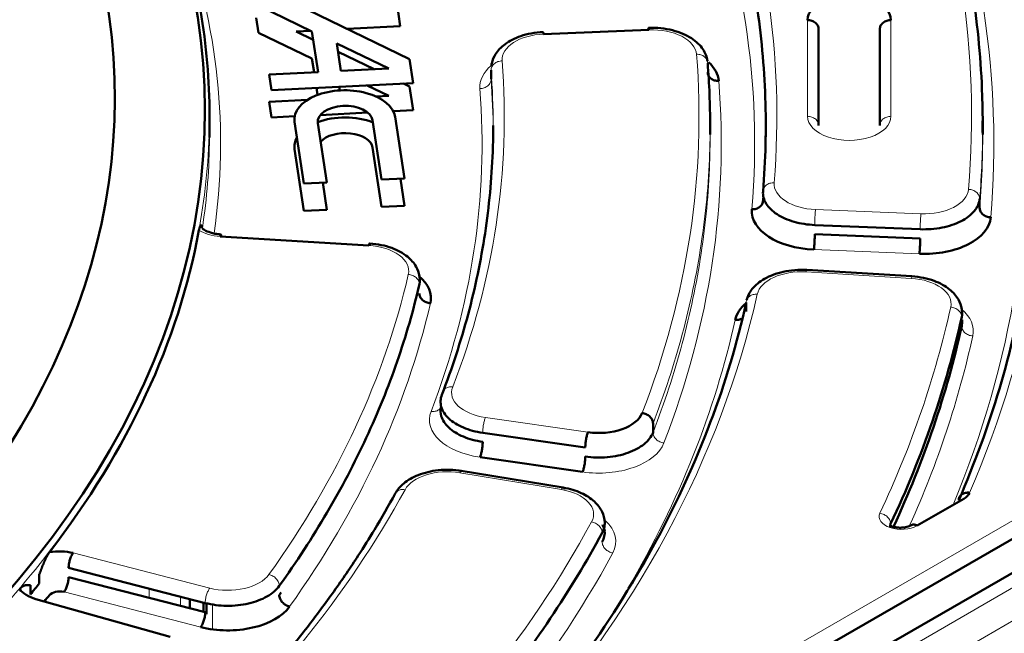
# Model space of a CAD drawing. Header units: millimetres. Extents: x 5 to 414, y 5 to 290.
# Tile 66 of 83: x 358 to 367, y 200 to 206. Entities that reach past the tile are written whole.
import ezdxf

# ---------------------------------------------------------------- set-up
doc = ezdxf.new("R2010")
doc.units = ezdxf.units.MM
doc.layers.add('1', color=7, linetype='Continuous', true_color=0xffffff)

msp = doc.modelspace()

# ---------------------------------------------------------------- linework, layer by layer
at = {"layer": '1', "color": 18, "linetype": 'Continuous', "lineweight": 50}
for p, q in [((360.47448, 205.89204), (360.95473, 205.65938)), ((361.8308, 205.40979), (360.81244, 205.90314)), ((361.71623, 205.92084), (361.74887, 205.70549)), ((360.47448, 205.64709), (360.45404, 205.78199)), ((361.74887, 205.70549), (361.27033, 205.68132)), ((365.50871, 204.81376), (365.50871, 205.67979)), ((366.05871, 205.67979), (366.05871, 204.81376)), ((360.95473, 205.41443), (360.47448, 205.64709)), ((360.94354, 205.66481), (360.81244, 205.65819)), ((360.81244, 205.65819), (360.96621, 205.58369)), ((360.95473, 205.65938), (361.01022, 205.2932)), ((363.98413, 205.67326), (363.03616, 205.63499)), ((361.1781, 205.55117), (361.64446, 205.32524)), ((361.21562, 205.30358), (361.1781, 205.55117)), ((360.97339, 205.29134), (360.95473, 205.41443)), ((361.18958, 205.47548), (361.51337, 205.31862)), ((361.64446, 205.32524), (361.21562, 205.30358)), ((361.86343, 205.19444), (361.8308, 205.40979)), ((361.01022, 205.2932), (360.56861, 205.2709)), ((360.56861, 205.2709), (360.58994, 205.13011)), ((362.56455, 205.3101), (362.56455, 205.22845)), ((360.58994, 205.13011), (361.86343, 205.19444)), ((361.00425, 205.08763), (360.99472, 205.15056)), ((361.20012, 205.16093), (361.20506, 205.1283)), ((361.64446, 205.08029), (361.45176, 205.17365)), ((361.77856, 205.19015), (361.8308, 205.16484)), ((361.8308, 205.16484), (361.86343, 204.94949)), ((361.52909, 205.07446), (361.64446, 205.08029)), ((360.56861, 205.02595), (360.9142, 205.0434)), ((360.58994, 204.88516), (360.56861, 205.02595)), ((360.03371, 204.73179), (360.03371, 204.90219)), ((360.79963, 204.89575), (360.58994, 204.88516)), ((361.45641, 204.92893), (361.02955, 204.90737)), ((361.86343, 204.94949), (361.68633, 204.94054)), ((361.78652, 204.33616), (361.7025, 204.89056)), ((360.79874, 204.84491), (360.88275, 204.2905)), ((361.08815, 204.30088), (361.00729, 204.83453)), ((361.50025, 204.85943), (361.58111, 204.32578)), ((364.53371, 204.73124), (364.53371, 204.81464)), ((366.98371, 204.73124), (366.98371, 204.81464)), ((360.88275, 204.04556), (360.79874, 204.59996)), ((361.58111, 204.08083), (361.50025, 204.61448)), ((360.88275, 204.2905), (361.08815, 204.30088)), ((361.05131, 204.29902), (361.08815, 204.05593)), ((361.58111, 204.32578), (361.78652, 204.33616)), ((361.74968, 204.3343), (361.78652, 204.09121)), ((361.78652, 204.09121), (361.58111, 204.08083)), ((366.95612, 204.15367), (366.95612, 204.07202)), ((372.84709, 204.02104), (344.91533, 187.89463)), ((361.08815, 204.05593), (360.88275, 204.04556)), ((363.25161, 198.78756), (372.27509, 203.99727)), ((365.47391, 203.91789), (366.42182, 203.87963)), ((366.42182, 203.79798), (365.47391, 203.83625)), ((361.46621, 203.73401), (360.12923, 203.81514)), ((366.34686, 203.45638), (365.40184, 203.51372)), ((364.85801, 203.22085), (364.85801, 203.1392)), ((362.48944, 202.04911), (363.4115, 201.91638)), ((364.02038, 202.13341), (364.02038, 202.05176)), ((363.38731, 201.69706), (362.46525, 201.82979)), ((363.21287, 201.55574), (362.27664, 201.71073)), ((366.81288, 201.45603), (366.39401, 201.2142)), ((358.76723, 200.83368), (359.99535, 200.51799)), ((358.50414, 200.69475), (358.50414, 200.7764)), ((359.99535, 200.43634), (358.76723, 200.75203)), ((358.4241, 200.6773), (358.4241, 200.59565)), ((359.68166, 200.21364), (358.47337, 200.55388)), ((359.85769, 200.55329), (359.85769, 200.47165)), ((359.97974, 200.44001), (359.97974, 200.52175)), ((360.00602, 200.51636), (360.00602, 200.41813))]:
    msp.add_line(p, q, dxfattribs=at)
at = {"layer": '1', "color": 18, "linetype": 'Continuous', "lineweight": 13}
for p, q in [((365.40871, 205.76144), (365.40871, 204.89541)), ((366.15871, 204.89541), (366.15871, 205.76144)), ((363.1809, 198.91004), (372.20438, 204.11974)), ((345.11585, 187.87512), (373.04657, 204.00093)), ((365.48088, 204.05714), (366.4288, 204.01887)), ((345.37433, 187.72589), (373.30505, 203.85169)), ((365.46693, 203.697), (366.41485, 203.65873)), ((366.34081, 203.43821), (365.39578, 203.49556)), ((362.51363, 202.18678), (363.43569, 202.05405)), ((363.19653, 201.53873), (362.28306, 201.68996)), ((358.8079, 200.96807), (360.03602, 200.65238)), ((359.49121, 200.56576), (359.49121, 200.6474)), ((358.72655, 200.61764), (359.95468, 200.30194)), ((359.77283, 200.49343), (359.77283, 200.57507)), ((360.06089, 200.28114), (360.06089, 200.50953))]:
    msp.add_line(p, q, dxfattribs=at)
at = {"layer": '1', "color": 18, "linetype": 'Continuous', "lineweight": 50}
for centre, major_axis, start_param, end_param in [((343.28371, 204.94219), (-16.70868, 0), 2.3561945, 3.7576884), ((343.28371, 205.05871), (-15.89931, 0), 2.3561945, 3.6800322), ((343.28371, 205.05871), (-14.75, 0), 0.7853982, 3.5302175), ((365.78371, 205.76144), (0.375, 0), 0, 3.1415927), ((364.01203, 205.19793), (0.6, 0), 0.0457145, 0.5655755), ((361.25062, 204.86773), (-0.45361, 0), 3.2288591, 6.3704518), ((361.25377, 204.84698), (0.24742, 0), 0.0872665, 3.2288591), ((361.25062, 204.62278), (0.45361, 0), 0.9804114, 2.1392664), ((361.25062, 204.62278), (0.45361, 0), 2.8222683, 3.2288591), ((361.25377, 204.60203), (-0.24742, 0), 3.2288591, 5.8166479), ((365.50878, 204.04257), (0.6, 0), 3.0942533, 4.6425758), ((366.4567, 204.0043), (0.6, 0), 4.6425758, 6.2349255), ((343.28371, 204.89541), (-16.75, 0), 2.7241847, 3.0354018), ((361.4244, 203.25939), (0.6, 0), 6.1511397, 6.8915447), ((365.35397, 203.02093), (0.6, 0), 2.54383, 3.0143991), ((343.28371, 204.81376), (-23.7, 0), 2.8765408, 3.0153195), ((343.28371, 204.73211), (23.7, 0), 6.0223835, 6.1569122), ((363.53246, 202.27813), (-0.4, 0), 1.3264502, 2.9213453), ((366.67146, 201.53768), (0.2, 0), 5.4977871, 6.0394618), ((358.68588, 200.80984), (0.3, 0), 1.1519173, 1.876461), ((358.60488, 200.70956), (0.3, 0), 3.5340597, 4.2586034), ((343.28371, 204.65046), (16.85, 0), 5.8460965, 5.8525066), ((358.68588, 200.56489), (-0.1, 0), 4.29351, 5.8525066), ((360.19872, 200.61841), (0.6, 0), 4.29351, 5.8916321)]:
    msp.add_ellipse(centre, major_axis=major_axis, ratio=0.57735, start_param=start_param, end_param=end_param, dxfattribs=at)
at = {"layer": '1', "color": 18, "linetype": 'Continuous', "lineweight": 13}
for centre, major_axis, start_param, end_param in [((343.28371, 205.05871), (14.85, 0), 5.4977871, 6.6879599), ((343.28371, 204.89541), (-23.6, 0), 3.0933329, 3.3643854), ((343.28371, 204.89541), (21.85, 0), 6.2358459, 6.5050576), ((343.28371, 204.65046), (-23.8, 0), 3.0933329, 3.3643854), ((343.28371, 204.65046), (21.65, 0), 6.2358459, 6.5050576), ((343.28371, 204.65046), (16.85, 0), 6.2001079, 6.4864694), ((364.01203, 205.44288), (-0.4, 0), 3.1873071, 4.7822022), ((363.06406, 205.40461), (-0.4, 0), 4.7822022, 6.3277433), ((343.28371, 204.89541), (24.3, 0), 6.0394618, 6.3327542), ((343.28371, 204.89541), (-21.15, 0), 2.9213453, 3.1873071), ((343.28371, 204.89541), (19.4, 0), 6.0640944, 6.3277433), ((363.06406, 205.15966), (-0.6, 0), 5.6879858, 6.3277433), ((343.28371, 204.65046), (24.1, 0), 6.0474586, 6.3327542), ((343.28371, 204.65046), (-21.35, 0), 2.9213453, 3.1873071), ((343.28371, 204.65046), (19.2, 0), 6.0640944, 6.3277433), ((365.78371, 204.89541), (-0.375, 0), 0, 3.1415927), ((365.50878, 204.28752), (-0.4, 0), 6.2358459, 7.7841685), ((366.4567, 204.24925), (-0.4, 0), 1.5009832, 3.0933329), ((360.16059, 203.9874), (0.3, 0), 3.8831256, 4.6076692), ((361.4244, 203.50433), (-0.4, 0), 3.0095471, 4.6076692), ((343.28371, 204.89541), (-18.7, 0), 2.7500394, 3.0095471), ((365.35397, 203.26588), (-0.4, 0), 4.6076692, 6.1559918), ((366.29899, 203.20854), (-0.4, 0), 3.0153195, 4.6076692), ((343.28371, 204.89541), (21.85, 0), 5.8069259, 6.1559918), ((343.28371, 204.65046), (-18.9, 0), 2.7500394, 3.0095471), ((343.28371, 204.89541), (-23.6, 0), 2.8765408, 3.0153195), ((366.29899, 202.96359), (-0.6, 0), 3.0153195, 3.7469047), ((343.28371, 204.65046), (21.65, 0), 5.9574606, 6.1559918), ((343.28371, 204.65046), (-23.8, 0), 2.8892759, 3.0153195), ((362.6104, 202.41086), (-0.4, 0), 6.0640944, 7.6096355), ((362.6104, 202.16591), (-0.6, 0), 6.0640944, 7.6096355), ((363.53246, 202.03318), (-0.6, 0), 1.3264502, 2.9213453), ((362.1728, 201.46797), (-0.4, 0), 4.4331363, 5.9786774), ((343.28371, 204.89541), (19.4, 0), 5.7150286, 5.9786774), ((363.08628, 201.31674), (-0.4, 0), 2.8382413, 4.4331363), ((363.08628, 201.07179), (-0.6, 0), 2.8382413, 3.718424), ((366.25259, 201.29585), (0.2, 0), 2.8765408, 5.4977871), ((343.28371, 204.89541), (-21.15, 0), 2.5722794, 2.8382413), ((343.28371, 204.65046), (-21.35, 0), 2.5722794, 2.8382413), ((360.19872, 200.86336), (-0.4, 0), 1.1519173, 2.7500394)]:
    msp.add_ellipse(centre, major_axis=major_axis, ratio=0.57735, start_param=start_param, end_param=end_param, dxfattribs=at)
at = {"layer": '1', "color": 18, "linetype": 'Continuous', "lineweight": 50}
for points, knots in [([(366.98371, 204.81381), (366.98371, 204.90275), (366.97699, 205.30079), (366.9116, 206.00725), (366.71741, 206.92817), (366.51621, 207.53575), (366.39795, 207.83712)], [0, 0, 0, 0, 0.0875219, 0.3916812, 0.6958406, 1, 1, 1, 1]), ([(360.03371, 204.90198), (360.03371, 205.21845), (359.97985, 205.85139), (359.74653, 206.75953), (359.49864, 207.34333), (359.36058, 207.61595)], [0, 0, 0, 0, 0.3451251, 0.6902502, 1, 1, 1, 1]), ([(363.97757, 205.67363), (363.97761, 205.67447), (363.97798, 205.68254), (363.97907, 205.69262), (363.98139, 205.69165), (363.98322, 205.68075), (363.98413, 205.67326)], [0, 0, 0, 0, 0.0360091, 0.3573394, 0.6786697, 1, 1, 1, 1]), ([(364.50903, 205.39238), (364.50389, 205.43068), (364.47626, 205.50554), (364.38955, 205.58791), (364.28905, 205.64075), (364.19622, 205.67203), (364.09058, 205.69062), (364.01782, 205.69297), (363.9801, 205.69153)], [0, 0, 0, 0, 0.2107544, 0.4486335, 0.5774873, 0.7124847, 0.8536004, 1, 1, 1, 1]), ([(365.50871, 205.67979), (365.50871, 205.68513), (365.50807, 205.69048), (365.50551, 205.70096), (365.5036, 205.7061), (365.49859, 205.71597), (365.49549, 205.72071), (365.48822, 205.72959), (365.48405, 205.73375), (365.47479, 205.7413), (365.46971, 205.74471), (365.45883, 205.75065), (365.45303, 205.75318), (365.44093, 205.75727), (365.43464, 205.75883), (365.4218, 205.76091), (365.41526, 205.76144), (365.40871, 205.76144)], [0, 0, 0, 0, 0.125, 0.125, 0.25, 0.25, 0.375, 0.375, 0.5, 0.5, 0.625, 0.625, 0.75, 0.75, 0.875, 0.875, 1, 1, 1, 1]), ([(366.15871, 205.76144), (366.15217, 205.76144), (366.14562, 205.76091), (366.13278, 205.75883), (366.12649, 205.75727), (366.1144, 205.75318), (366.1086, 205.75065), (366.09771, 205.74471), (366.09263, 205.7413), (366.08337, 205.73375), (366.0792, 205.72959), (366.07193, 205.72071), (366.06883, 205.71597), (366.06382, 205.7061), (366.06191, 205.70096), (366.05935, 205.69048), (366.05871, 205.68513), (366.05871, 205.67979)], [0, 0, 0, 0, 0.125, 0.125, 0.25, 0.25, 0.375, 0.375, 0.5, 0.5, 0.625, 0.625, 0.75, 0.75, 0.875, 0.875, 1, 1, 1, 1]), ([(363.03212, 205.65325), (362.99582, 205.65175), (362.92746, 205.64406), (362.80534, 205.61255), (362.68854, 205.55265), (362.60368, 205.46512), (362.57804, 205.40108), (362.57104, 205.37081)], [0, 0, 0, 0, 0.165677, 0.3210872, 0.5962557, 0.8236947, 1, 1, 1, 1]), ([(363.03616, 205.63499), (363.03525, 205.64248), (363.03381, 205.65104), (363.03254, 205.65328), (363.03212, 205.65325)], [0, 0, 0, 0, 0.63636, 1, 1, 1, 1]), ([(362.58371, 204.81375), (362.58371, 204.73444), (362.57772, 204.41029), (362.52419, 203.8419), (362.37155, 203.11237), (362.2145, 202.63087), (362.12235, 202.39195)], [0, 0, 0, 0, 0.097456, 0.398304, 0.699152, 1, 1, 1, 1]), ([(359.93936, 203.87041), (359.93943, 203.87082), (359.93958, 203.87163), (359.93981, 203.87283), (359.94004, 203.87401), (359.94027, 203.87518), (359.94049, 203.87633), (359.94072, 203.87746), (359.94095, 203.87858), (359.94118, 203.87968), (359.94141, 203.88076), (359.94164, 203.88183), (359.94187, 203.88288), (359.94211, 203.88391), (359.94234, 203.88493), (359.94257, 203.88593), (359.9428, 203.88692), (359.94304, 203.88788), (359.94327, 203.88883), (359.9435, 203.88977), (359.94374, 203.89069), (359.94397, 203.89159), (359.94421, 203.89247), (359.94445, 203.89334), (359.94468, 203.89419), (359.94492, 203.89503), (359.94516, 203.89585), (359.9454, 203.89665), (359.94563, 203.89744), (359.94587, 203.89821), (359.94611, 203.89896), (359.94635, 203.8997), (359.94659, 203.90042), (359.94683, 203.90112), (359.94707, 203.90181), (359.94731, 203.90248), (359.94755, 203.90313), (359.9478, 203.90377), (359.94804, 203.90439), (359.94828, 203.90499), (359.94852, 203.90558), (359.94877, 203.90615), (359.94901, 203.9067), (359.94926, 203.90724), (359.9495, 203.90776), (359.94975, 203.90827), (359.94999, 203.90876), (359.95024, 203.90923), (359.95048, 203.90968), (359.95073, 203.91012), (359.95098, 203.91055), (359.95122, 203.91095), (359.9518, 203.91186), (359.95273, 203.91312), (359.954, 203.91446), (359.95532, 203.91546), (359.95651, 203.91605), (359.95764, 203.91635), (359.95875, 203.91649), (359.96004, 203.91653), (359.96096, 203.91649), (359.96145, 203.91646)], [0, 0, 0, 0, 0.0086189, 0.0172684, 0.0259497, 0.0346641, 0.0434126, 0.0521964, 0.0610167, 0.0698746, 0.0787713, 0.0877078, 0.0966852, 0.1057046, 0.1147671, 0.1238737, 0.1330254, 0.1422233, 0.1514683, 0.1607614, 0.1701036, 0.1794959, 0.1889392, 0.1984344, 0.2079823, 0.2175841, 0.2272403, 0.2369521, 0.2467201, 0.2565453, 0.2664284, 0.2763703, 0.2863718, 0.2964335, 0.3065564, 0.3167411, 0.3269883, 0.3372989, 0.3476735, 0.3581127, 0.3686174, 0.3791881, 0.3898255, 0.4005303, 0.4113031, 0.4221445, 0.4330551, 0.4440355, 0.4550863, 0.4662081, 0.4774015, 0.488667, 0.5000051, 0.5570027, 0.6176335, 0.6819448, 0.7499761, 0.7965198, 0.853702, 0.9215278, 1, 1, 1, 1]), ([(360.13529, 203.8333), (360.11685, 203.83455), (360.08401, 203.83851), (360.03124, 203.85175), (359.98919, 203.87101), (359.97194, 203.88603), (359.96659, 203.88879), (359.96545, 203.88923)], [0, 0, 0, 0, 0.1996418, 0.3790645, 0.6791625, 0.9153843, 1, 1, 1, 1]), ([(360.12923, 203.81514), (360.13059, 203.82261), (360.13334, 203.83346), (360.13681, 203.83437), (360.13846, 203.82423), (360.13901, 203.8161), (360.13906, 203.81521)], [0, 0, 0, 0, 0.3207056, 0.6414111, 0.9621167, 1, 1, 1, 1]), ([(365.47391, 203.83625), (365.47391, 203.8309), (365.47386, 203.82519), (365.47368, 203.81323), (365.47355, 203.807), (365.4732, 203.79424), (365.47298, 203.78771), (365.47248, 203.77464), (365.47219, 203.76809), (365.47154, 203.7552), (365.47118, 203.74886), (365.47043, 203.73666), (365.47002, 203.73078), (365.46918, 203.71973), (365.46874, 203.71455), (365.46784, 203.70507), (365.46739, 203.70077), (365.46693, 203.697)], [0, 0, 0, 0, 0.125, 0.125, 0.25, 0.25, 0.375, 0.375, 0.5, 0.5, 0.625, 0.625, 0.75, 0.75, 0.875, 0.875, 1, 1, 1, 1]), ([(361.47587, 203.73666), (361.47535, 203.74367), (361.4738, 203.75324), (361.47032, 203.75233), (361.46757, 203.74148), (361.46621, 203.73401)], [0, 0, 0, 0, 0.3333194, 0.6666597, 1, 1, 1, 1]), ([(361.92054, 203.45818), (361.91513, 203.48861), (361.89276, 203.55321), (361.81248, 203.64341), (361.6981, 203.70644), (361.57691, 203.74078), (361.50864, 203.74992), (361.47227, 203.75217)], [0, 0, 0, 0, 0.1771947, 0.4050171, 0.6800142, 0.8350527, 1, 1, 1, 1]), ([(366.41485, 203.65873), (366.4153, 203.6625), (366.41576, 203.6668), (366.41665, 203.67628), (366.41709, 203.68146), (366.41794, 203.69252), (366.41834, 203.69839), (366.4191, 203.71059), (366.41945, 203.71693), (366.4201, 203.72982), (366.42039, 203.73637), (366.4209, 203.74945), (366.42112, 203.75597), (366.42146, 203.76873), (366.4216, 203.77496), (366.42178, 203.78692), (366.42182, 203.79263), (366.42182, 203.79798)], [0, 0, 0, 0, 0.125, 0.125, 0.25, 0.25, 0.375, 0.375, 0.5, 0.5, 0.625, 0.625, 0.75, 0.75, 0.875, 0.875, 1, 1, 1, 1]), ([(365.40184, 203.51372), (365.36542, 203.51586), (365.2949, 203.51518), (365.19172, 203.50003), (365.09983, 203.47277), (364.99844, 203.42544), (364.90672, 203.34994), (364.87133, 203.27914), (364.86169, 203.24259)], [0, 0, 0, 0, 0.1467292, 0.2879267, 0.4228659, 0.5515812, 0.7892272, 1, 1, 1, 1]), ([(366.79498, 203.1631), (366.7895, 203.19341), (366.76703, 203.25785), (366.68678, 203.34779), (366.57253, 203.41069), (366.45145, 203.44499), (366.38321, 203.45412), (366.34686, 203.45637)], [0, 0, 0, 0, 0.1767939, 0.4044876, 0.6796206, 0.8348217, 1, 1, 1, 1]), ([(364.85801, 203.22085), (364.77778, 202.85864), (364.56243, 202.13786), (364.07752, 201.07736), (363.44645, 200.06462), (362.93301, 199.41859), (362.66193, 199.11151)], [0, 0, 0, 0, 0.2535618, 0.5071235, 0.7606853, 1, 1, 1, 1]), ([(364.8161, 203.07564), (364.81009, 203.07258), (364.79216, 203.06574), (364.77172, 203.06392), (364.75882, 203.06487)], [0, 0, 0, 0, 0.3620669, 1, 1, 1, 1]), ([(362.48944, 201.96746), (362.42734, 201.9764), (362.30792, 202.00857), (362.17445, 202.09196), (362.11208, 202.18722), (362.10854, 202.25081), (362.11294, 202.27634)], [0, 0, 0, 0, 0.2709706, 0.5419412, 0.8129117, 1, 1, 1, 1]), ([(363.4115, 201.91638), (363.4115, 201.92172), (363.41166, 201.92743), (363.41227, 201.93934), (363.41274, 201.94555), (363.41395, 201.95823), (363.4147, 201.9647), (363.41646, 201.97766), (363.41747, 201.98415), (363.41971, 201.99689), (363.42094, 202.00315), (363.42357, 202.01518), (363.42497, 202.02096), (363.4279, 202.03183), (363.42942, 202.03691), (363.43253, 202.04619), (363.43411, 202.05038), (363.43569, 202.05405)], [0, 0, 0, 0, 0.125, 0.125, 0.25, 0.25, 0.375, 0.375, 0.5, 0.5, 0.625, 0.625, 0.75, 0.75, 0.875, 0.875, 1, 1, 1, 1]), ([(362.29939, 201.70697), (362.26428, 201.7127), (362.19518, 201.71912), (362.05954, 201.71358), (361.90875, 201.67736), (361.77559, 201.60063), (361.7224, 201.53695), (361.70329, 201.50322)], [0, 0, 0, 0, 0.1480916, 0.2900129, 0.5525311, 0.7896182, 1, 1, 1, 1]), ([(363.58591, 201.24574), (363.58366, 201.27863), (363.56706, 201.34461), (363.49704, 201.43669), (363.37609, 201.51469), (363.27298, 201.54562), (363.21287, 201.55574)], [0, 0, 0, 0, 0.2080252, 0.4458421, 0.7108407, 1, 1, 1, 1]), ([(361.70329, 201.50322), (361.64382, 201.39398), (361.53668, 201.20733), (361.38711, 200.96829), (361.26519, 200.78439), (361.1535, 200.62347), (361.03659, 200.46238), (360.91385, 200.30054), (360.77579, 200.12613), (360.62215, 199.94094), (360.46783, 199.76397), (360.31734, 199.59838), (360.14509, 199.41578), (359.89685, 199.16534), (359.69249, 198.973), (359.56877, 198.86111)], [0, 0, 0, 0, 0.1174303, 0.2017415, 0.2607077, 0.3194733, 0.3796472, 0.4399625, 0.5008463, 0.5765441, 0.650894, 0.7043894, 0.7688007, 0.8640789, 1, 1, 1, 1]), ([(363.56345, 201.14886), (363.58317, 201.18523), (363.59088, 201.22743), (363.58292, 201.26865), (363.58225, 201.27168)], [0, 0, 0, 0, 0.9264084, 1, 1, 1, 1]), ([(363.56524, 201.2203), (363.5668, 201.21786), (363.57871, 201.19834), (363.58495, 201.17991), (363.58591, 201.16409)], [0, 0, 0, 0, 0.1242183, 1, 1, 1, 1]), ([(366.15656, 201.19811), (366.15452, 201.20217), (366.1523, 201.20951), (366.15265, 201.22005), (366.15465, 201.22628), (366.15608, 201.22932)], [0, 0, 0, 0, 0.4008539, 0.700427, 1, 1, 1, 1]), ([(366.34401, 201.21915), (366.3377, 201.21552), (366.32446, 201.20923), (366.29556, 201.20006), (366.25849, 201.19466), (366.2189, 201.19591), (366.18944, 201.2013), (366.17048, 201.20708), (366.16174, 201.21039), (366.15829, 201.21005), (366.15724, 201.20962)], [0, 0, 0, 0, 0.1052963, 0.2055785, 0.3901014, 0.5536406, 0.6970808, 0.8224148, 0.9328728, 1, 1, 1, 1]), ([(358.50414, 200.7764), (358.50544, 200.77983), (358.50793, 200.78643), (358.51153, 200.79594), (358.51484, 200.80466), (358.51787, 200.8126), (358.5206, 200.81976), (358.52305, 200.82613), (358.5259, 200.83347), (358.5292, 200.84189), (358.53303, 200.8515), (358.53675, 200.86069), (358.54036, 200.86945), (358.54386, 200.87778), (358.54683, 200.88471), (358.54931, 200.89038), (358.55131, 200.89489), (358.5533, 200.89931), (358.55528, 200.90364), (358.55725, 200.90788), (358.5592, 200.91202), (358.56114, 200.91606), (358.56306, 200.92001), (358.56498, 200.92387), (358.56688, 200.92763), (358.56877, 200.9313), (358.57064, 200.93488), (358.57251, 200.93836), (358.57436, 200.94174), (358.5762, 200.94503), (358.57802, 200.94823), (358.57984, 200.95134), (358.58164, 200.95435), (358.58343, 200.95726), (358.5852, 200.96008), (358.58697, 200.96281), (358.58872, 200.96544), (358.59046, 200.96798), (358.59218, 200.97042), (358.5939, 200.97278), (358.59504, 200.97427), (358.5956, 200.97502)], [0, 0, 0, 0, 0.0461255, 0.0887808, 0.1279663, 0.1636826, 0.1959303, 0.2247105, 0.2500243, 0.2957685, 0.3398643, 0.3823225, 0.423155, 0.4623755, 0.4999992, 0.5221688, 0.544061, 0.5656801, 0.5870304, 0.6081165, 0.6289431, 0.6495152, 0.6698377, 0.6899161, 0.7097556, 0.7293621, 0.7487414, 0.7678995, 0.7868429, 0.8055779, 0.8241114, 0.8424502, 0.8606016, 0.8785729, 0.8963719, 0.9140063, 0.9314842, 0.9488139, 0.9660039, 0.983063, 1, 1, 1, 1]), ([(358.8079, 200.96807), (358.80524, 200.96462), (358.80258, 200.96064), (358.79736, 200.95179), (358.7948, 200.94691), (358.78988, 200.93644), (358.78752, 200.93085), (358.78309, 200.91917), (358.78102, 200.91308), (358.77726, 200.90064), (358.77556, 200.89429), (358.7726, 200.88157), (358.77134, 200.8752), (358.76931, 200.86268), (358.76853, 200.85654), (358.76749, 200.84471), (358.76723, 200.83902), (358.76723, 200.83368)], [0, 0, 0, 0, 0.125, 0.125, 0.25, 0.25, 0.375, 0.375, 0.5, 0.5, 0.625, 0.625, 0.75, 0.75, 0.875, 0.875, 1, 1, 1, 1]), ([(358.76723, 200.75203), (358.76723, 200.74669), (358.76697, 200.741), (358.76593, 200.72917), (358.76515, 200.72303), (358.76311, 200.71051), (358.76185, 200.70414), (358.75889, 200.69142), (358.7572, 200.68507), (358.75343, 200.67263), (358.75136, 200.66654), (358.74694, 200.65486), (358.74458, 200.64927), (358.73966, 200.6388), (358.7371, 200.63392), (358.73188, 200.62507), (358.72922, 200.62109), (358.72655, 200.61764)], [0, 0, 0, 0, 0.125, 0.125, 0.25, 0.25, 0.375, 0.375, 0.5, 0.5, 0.625, 0.625, 0.75, 0.75, 0.875, 0.875, 1, 1, 1, 1]), ([(358.32769, 200.64331), (358.32801, 200.64368), (358.32863, 200.64441), (358.32957, 200.64549), (358.33052, 200.64656), (358.33147, 200.6476), (358.33242, 200.64863), (358.33337, 200.64965), (358.33433, 200.65064), (358.33529, 200.65162), (358.33625, 200.65258), (358.33722, 200.65353), (358.33818, 200.65446), (358.33915, 200.65537), (358.34013, 200.65626), (358.34111, 200.65714), (358.34209, 200.658), (358.34307, 200.65884), (358.34406, 200.65967), (358.34504, 200.66048), (358.34604, 200.66127), (358.34703, 200.66205), (358.34803, 200.66281), (358.34903, 200.66355), (358.35003, 200.66428), (358.35104, 200.66499), (358.35205, 200.66568), (358.35306, 200.66635), (358.35407, 200.66701), (358.35509, 200.66765), (358.35611, 200.66828), (358.35714, 200.66889), (358.35816, 200.66948), (358.35919, 200.67005), (358.36022, 200.67061), (358.36126, 200.67115), (358.3623, 200.67167), (358.36334, 200.67218), (358.36438, 200.67267), (358.36543, 200.67314), (358.36648, 200.6736), (358.36753, 200.67404), (358.36858, 200.67446), (358.36964, 200.67486), (358.3707, 200.67525), (358.37177, 200.67562), (358.37283, 200.67598), (358.3739, 200.67632), (358.37497, 200.67664), (358.37605, 200.67694), (358.37713, 200.67723), (358.37821, 200.6775), (358.38074, 200.6781), (358.3848, 200.67885), (358.39043, 200.67948), (358.39629, 200.67975), (358.40164, 200.67968), (358.4067, 200.67934), (358.41172, 200.67886), (358.41762, 200.67817), (358.42184, 200.6776), (358.4241, 200.6773)], [0, 0, 0, 0, 0.0086189, 0.0172684, 0.0259497, 0.0346641, 0.0434126, 0.0521964, 0.0610167, 0.0698746, 0.0787713, 0.0877078, 0.0966852, 0.1057046, 0.1147671, 0.1238737, 0.1330254, 0.1422233, 0.1514683, 0.1607614, 0.1701036, 0.1794959, 0.1889392, 0.1984344, 0.2079823, 0.2175841, 0.2272403, 0.2369521, 0.2467201, 0.2565453, 0.2664284, 0.2763703, 0.2863718, 0.2964335, 0.3065564, 0.3167411, 0.3269883, 0.3372989, 0.3476735, 0.3581127, 0.3686174, 0.3791881, 0.3898255, 0.4005303, 0.4113031, 0.4221445, 0.4330551, 0.4440355, 0.4550863, 0.4662081, 0.4774015, 0.488667, 0.5000051, 0.5570027, 0.6176335, 0.6819448, 0.7499761, 0.7965198, 0.853702, 0.9215278, 1, 1, 1, 1]), ([(359.95468, 200.30195), (359.95734, 200.3054), (359.96, 200.30938), (359.96522, 200.31823), (359.96778, 200.32311), (359.9727, 200.33358), (359.97506, 200.33917), (359.97949, 200.35085), (359.98156, 200.35694), (359.98532, 200.36937), (359.98702, 200.37573), (359.98998, 200.38845), (359.99124, 200.39482), (359.99327, 200.40734), (359.99405, 200.41348), (359.99509, 200.42531), (359.99535, 200.43099), (359.99535, 200.43634)], [0, 0, 0, 0, 0.125, 0.125, 0.25, 0.25, 0.375, 0.375, 0.5, 0.5, 0.625, 0.625, 0.75, 0.75, 0.875, 0.875, 1, 1, 1, 1])]:
    msp.add_open_spline(points, degree=3, knots=knots, dxfattribs=at)
for points, degree in [([(364.50056, 207.57709), (364.60791, 207.30233), (364.79064, 206.74847), (364.96731, 205.90904), (365.0458, 205.06465), (365.03243, 204.50087), (365.00934, 204.21953)], 3), ([(367.45399, 205.50605), (367.48329, 205.16506), (367.49858, 204.48157), (367.39136, 203.45833), (367.15462, 202.44236), (366.91121, 201.77342), (366.76851, 201.4421)], 3), ([(362.57398, 205.38001), (362.57071, 205.37064), (362.56825, 205.36118), (362.56659, 205.35168)], 3), ([(364.53371, 204.81371), (364.53371, 205.00069), (364.52631, 205.18768), (364.51151, 205.37442)], 3), ([(364.61141, 205.21376), (364.59841, 205.21342), (364.57214, 205.21698), (364.53894, 205.23427), (364.51671, 205.26082), (364.51151, 205.28216), (364.51151, 205.29278)], 3), ([(366.98132, 204.85544), (366.98371, 204.73217)], 1), ([(360.03371, 204.73212), (360.03371, 204.723), (360.03369, 204.71389), (360.03364, 204.70478)], 3), ([(365.03368, 204.71049), (365.03372, 204.72493), (365.03372, 204.73937), (365.03368, 204.75381)], 3), ([(365.00934, 204.21953), (365.00631, 204.18255), (365.02542, 204.10713), (365.12574, 204.00922), (365.28244, 203.94025), (365.40995, 203.92048), (365.47391, 203.9179)], 3), ([(364.90946, 204.05896), (364.92245, 204.05861), (364.94871, 204.06214), (364.98192, 204.0794), (365.00415, 204.10593), (365.00934, 204.12726), (365.00934, 204.13788)], 3), ([(365.00934, 204.13788), (365.00993, 204.14507), (365.01051, 204.15226), (365.01108, 204.15946)], 3), ([(366.42182, 203.87963), (366.48757, 203.87697), (366.62242, 203.88701), (366.79761, 203.94604), (366.91979, 204.03953), (366.95294, 204.11566), (366.95612, 204.15367)], 3), ([(366.95612, 204.07202), (366.95612, 204.0614), (366.96131, 204.03979), (366.98354, 204.01203), (367.01674, 203.99293), (367.04301, 203.98795), (367.056, 203.98759)], 3), ([(359.96222, 203.89117), (359.96036, 203.89958), (359.9601, 203.90809), (359.96145, 203.91646)], 3), ([(361.92005, 203.38468), (361.92642, 203.41239), (361.9257, 203.44088), (361.91795, 203.46873)], 3), ([(360.66088, 200.67154), (360.816, 200.88847), (361.10196, 201.32826), (361.45586, 202.00252), (361.7333, 202.68861), (361.86653, 203.15203), (361.92005, 203.38468)], 3), ([(362.01918, 203.21378), (362.00629, 203.21477), (361.98022, 203.22101), (361.94727, 203.24171), (361.92521, 203.27054), (361.92005, 203.29241), (361.92005, 203.30303)], 3), ([(366.79501, 203.09053), (366.80104, 203.11792), (366.80012, 203.14605), (366.79237, 203.17354)], 3), ([(366.7979, 203.06375), (366.79995, 203.0454), (366.79899, 203.02698), (366.79501, 203.00888)], 3), ([(362.12235, 202.39195), (362.10844, 202.35588), (362.10491, 202.27983), (362.17445, 202.17361), (362.30792, 202.09022), (362.42734, 202.05805), (362.48944, 202.04911)], 3), ([(363.9228, 202.22767), (363.93549, 202.22603), (363.96115, 202.21847), (363.99359, 202.1961), (364.0153, 202.16616), (364.02038, 202.14403), (364.02038, 202.13341)], 3), ([(364.02038, 202.05176), (364.00596, 202.01457), (363.9506, 201.94273), (363.80214, 201.86264), (363.6116, 201.82189), (363.47555, 201.82551), (363.4115, 201.83473)], 3), ([(362.46525, 201.82979), (362.46839, 201.83707), (362.47475, 201.85605), (362.4828, 201.89285), (362.48818, 201.93245), (362.48944, 201.95684), (362.48944, 201.96746)], 3), ([(363.4115, 201.83473), (363.4115, 201.82411), (363.41024, 201.79972), (363.40486, 201.76011), (363.39682, 201.72332), (363.39045, 201.70434), (363.38731, 201.69706)], 3), ([(366.76851, 201.4421), (366.76851, 201.45272), (366.77356, 201.47347), (366.79515, 201.49751), (366.82741, 201.51105), (366.85293, 201.51163), (366.86555, 201.50982)], 3), ([(363.58537, 201.17072), (363.58894, 201.13575), (363.58142, 201.10035), (363.56345, 201.06721)], 3), ([(366.39401, 201.2142), (366.38481, 201.21951), (366.36622, 201.22599), (366.35055, 201.22293), (366.34401, 201.21915)], 3), ([(361.18198, 198.20028), (361.43581, 198.42926), (361.91725, 198.89713), (362.55694, 199.62497), (363.11148, 200.37573), (363.42279, 200.8894), (363.56345, 201.14886)], 3), ([(358.4241, 200.59565), (358.45111, 200.6286), (358.47779, 200.66163), (358.50414, 200.69475)], 3), ([(359.99535, 200.51799), (360.05578, 200.50245), (360.18896, 200.48525), (360.38924, 200.50646), (360.55967, 200.57078), (360.63563, 200.63624), (360.66088, 200.67154)], 3), ([(360.6773, 200.61292), (360.67184, 200.60524), (360.66637, 200.59756), (360.66088, 200.58989)], 3), ([(360.66088, 200.58989), (360.66088, 200.57927), (360.66569, 200.55665), (360.68626, 200.52461), (360.71698, 200.49912), (360.74129, 200.48907), (360.75331, 200.48621)], 3)]:
    msp.add_open_spline(points, degree=degree, dxfattribs=at)
at = {"layer": '1', "color": 18, "linetype": 'Continuous', "lineweight": 13}
for points in [[(364.51151, 205.37442), (364.51151, 205.38504), (364.50631, 205.40638), (364.48408, 205.43293), (364.45088, 205.45022), (364.42461, 205.45378), (364.41161, 205.45344)], [(362.56455, 205.3101), (362.56455, 205.32072), (362.56975, 205.34233), (362.59199, 205.37004), (362.62519, 205.38906), (362.65146, 205.39399), (362.66445, 205.39432)], [(362.56455, 205.3101), (362.57732, 205.14479), (362.58371, 204.97927), (362.58371, 204.81375)], [(362.56455, 205.22845), (362.56455, 205.21783), (362.55936, 205.19623), (362.53712, 205.16852), (362.50392, 205.14949), (362.47765, 205.14457), (362.46465, 205.14423)], [(362.56455, 205.22845), (362.57675, 205.07053), (362.58312, 204.91247), (362.58367, 204.75439)], [(355.12775, 198.06382), (355.51519, 198.28751), (356.25252, 198.75719), (357.2332, 199.52063), (358.07965, 200.33596), (358.78357, 201.19525), (359.33823, 202.09024), (359.73827, 203.01231), (359.97985, 203.95257), (360.03371, 204.58551), (360.03371, 204.90198)], [(366.15871, 204.89541), (366.1457, 204.89541), (366.11941, 204.89116), (366.08617, 204.87299), (366.06391, 204.84585), (366.05871, 204.82438), (366.05871, 204.81376)], [(366.95612, 204.07202), (366.97813, 204.3352), (366.98698, 204.59874), (366.98264, 204.86222)], [(366.95612, 204.15367), (366.97451, 204.37351), (366.98371, 204.59366), (366.98371, 204.81381)], [(360.03364, 204.70478), (360.03231, 204.43221), (360.01099, 204.15964), (359.96981, 203.88821)], [(365.10923, 204.29845), (365.09624, 204.2988), (365.06997, 204.29527), (365.03677, 204.27801), (365.01454, 204.25148), (365.00934, 204.23015), (365.00934, 204.21953)], [(366.85623, 204.23811), (366.86922, 204.23774), (366.89549, 204.23276), (366.92869, 204.21367), (366.95092, 204.18591), (366.95612, 204.16429), (366.95612, 204.15367)], [(366.4288, 204.01887), (366.42789, 204.01138), (366.42605, 203.99198), (366.42374, 203.95467), (366.42218, 203.91471), (366.42182, 203.89025), (366.42182, 203.87963)], [(361.92005, 203.38468), (361.92005, 203.3953), (361.91489, 203.41716), (361.89283, 203.446), (361.85988, 203.46669), (361.83381, 203.47294), (361.82092, 203.47393)], [(364.85801, 203.22085), (364.85801, 203.23147), (364.86317, 203.25256), (364.88525, 203.27807), (364.91822, 203.29381), (364.9443, 203.29613), (364.9572, 203.29518)], [(366.69581, 203.17945), (366.70871, 203.17851), (366.7348, 203.17234), (366.76777, 203.15176), (366.78985, 203.123), (366.79501, 203.10115), (366.79501, 203.09053)], [(366.79501, 203.00888), (366.79501, 202.99826), (366.80018, 202.97641), (366.82225, 202.94765), (366.85523, 202.92707), (366.88132, 202.92091), (366.89422, 202.91996)], [(362.12235, 202.39195), (362.12235, 202.40257), (362.12743, 202.42339), (362.14915, 202.44773), (362.1816, 202.46173), (362.20727, 202.46268), (362.21996, 202.46105)], [(362.48944, 202.04911), (362.48944, 202.05973), (362.4907, 202.08411), (362.49608, 202.12372), (362.50412, 202.16051), (362.51048, 202.17949), (362.51363, 202.18678)], [(364.02038, 202.05176), (364.02038, 202.04114), (364.02546, 202.01901), (364.04718, 201.98907), (364.07961, 201.9667), (364.10528, 201.95914), (364.11797, 201.9575)], [(361.69581, 201.47287), (361.69581, 201.48349), (361.70077, 201.50406), (361.722, 201.52735), (361.75371, 201.53976), (361.7788, 201.53946), (361.79121, 201.53721)], [(366.05957, 201.3261), (366.07212, 201.32413), (366.0975, 201.3159), (366.12958, 201.2927), (366.15106, 201.2622), (366.15608, 201.23994), (366.15608, 201.22932)], [(363.56345, 201.14886), (363.56345, 201.15948), (363.55848, 201.18184), (363.53725, 201.21282), (363.50552, 201.23673), (363.48043, 201.24551), (363.46802, 201.24775)], [(363.56345, 201.06721), (363.56345, 201.05659), (363.56842, 201.03422), (363.58966, 201.00324), (363.62138, 200.97934), (363.64647, 200.97055), (363.65888, 200.96831)], [(360.66088, 200.67154), (360.66088, 200.68216), (360.65607, 200.70478), (360.6355, 200.73682), (360.60477, 200.76231), (360.58047, 200.77236), (360.56845, 200.77522)], [(360.03602, 200.65238), (360.03073, 200.64552), (360.02004, 200.6274), (360.00652, 200.5917), (359.99747, 200.55282), (359.99535, 200.52861), (359.99535, 200.51799)]]:
    msp.add_open_spline(points, degree=3, dxfattribs=at)
for points, knots in [([(365.40871, 204.89541), (365.41526, 204.89541), (365.4218, 204.89489), (365.43464, 204.8928), (365.44093, 204.89124), (365.45303, 204.88715), (365.45883, 204.88462), (365.46971, 204.87868), (365.47479, 204.87528), (365.48405, 204.86772), (365.48822, 204.86357), (365.49549, 204.85468), (365.49859, 204.84995), (365.5036, 204.84007), (365.50551, 204.83493), (365.50807, 204.82445), (365.50871, 204.81911), (365.50871, 204.81376)], [0, 0, 0, 0, 0.125, 0.125, 0.25, 0.25, 0.375, 0.375, 0.5, 0.5, 0.625, 0.625, 0.75, 0.75, 0.875, 0.875, 1, 1, 1, 1]), ([(364.02038, 202.13341), (364.12326, 202.39871), (364.2985, 202.93343), (364.46845, 203.74369), (364.52729, 204.37188), (364.53371, 204.72876), (364.53371, 204.81371)], [0, 0, 0, 0, 0.3018982, 0.6037964, 0.9056946, 1, 1, 1, 1]), ([(364.02038, 202.05176), (364.12328, 202.31711), (364.21089, 202.58443), (364.35515, 203.12185), (364.4118, 203.39194), (364.4939, 203.93371), (364.51934, 204.20538), (364.53146, 204.54213), (364.5329, 204.60703), (364.53345, 204.67193)], [0, 0, 0, 0, 0.3087671, 0.3087671, 0.6175341, 0.6175341, 0.9263012, 0.9263012, 1, 1, 1, 1]), ([(365.48088, 204.05714), (365.48042, 204.05337), (365.47997, 204.04907), (365.47907, 204.03959), (365.47863, 204.03441), (365.47779, 204.02336), (365.47739, 204.01748), (365.47663, 204.00528), (365.47627, 203.99894), (365.47563, 203.98606), (365.47533, 203.9795), (365.47483, 203.96643), (365.47461, 203.95991), (365.47426, 203.94715), (365.47413, 203.94091), (365.47395, 203.92895), (365.47391, 203.92324), (365.47391, 203.9179)], [0, 0, 0, 0, 0.125, 0.125, 0.25, 0.25, 0.375, 0.375, 0.5, 0.5, 0.625, 0.625, 0.75, 0.75, 0.875, 0.875, 1, 1, 1, 1]), ([(365.39578, 203.49556), (365.39714, 203.50302), (365.39931, 203.51157), (365.4012, 203.51376), (365.40184, 203.51372)], [0, 0, 0, 0, 0.6348702, 1, 1, 1, 1]), ([(366.34081, 203.43821), (366.34149, 203.44197), (366.34217, 203.4452), (366.34352, 203.45049), (366.34417, 203.45254), (366.34544, 203.4554), (366.34604, 203.45619), (366.3467, 203.45637), (366.34678, 203.45638), (366.34687, 203.45638)], [0, 0, 0, 0, 0.3173722, 0.3173722, 0.6347443, 0.6347443, 0.9521165, 0.9521165, 1, 1, 1, 1]), ([(362.1151, 202.28034), (362.11504, 202.28023), (362.11012, 202.27084), (362.09555, 202.25451), (362.06311, 202.24051), (362.03744, 202.23957), (362.02474, 202.2412)], [0, 0, 0, 0, 0.0039427, 0.3359618, 0.6679809, 1, 1, 1, 1]), ([(362.29941, 201.70697), (362.29907, 201.70702), (362.29872, 201.70705), (362.29687, 201.70698), (362.29527, 201.7063), (362.29194, 201.70367), (362.29021, 201.70174), (362.28667, 201.6967), (362.28486, 201.69359), (362.28306, 201.68996)], [0, 0, 0, 0, 0.0724638, 0.0724638, 0.3816425, 0.3816425, 0.6908213, 0.6908213, 1, 1, 1, 1]), ([(363.222, 201.5396), (363.22062, 201.54671), (363.21653, 201.55657), (363.20737, 201.5563), (363.20012, 201.54595), (363.19653, 201.53873)], [0, 0, 0, 0, 0.3333194, 0.6666597, 1, 1, 1, 1])]:
    msp.add_open_spline(points, degree=3, knots=knots, dxfattribs=at)

doc.saveas('drawing.dxf')
